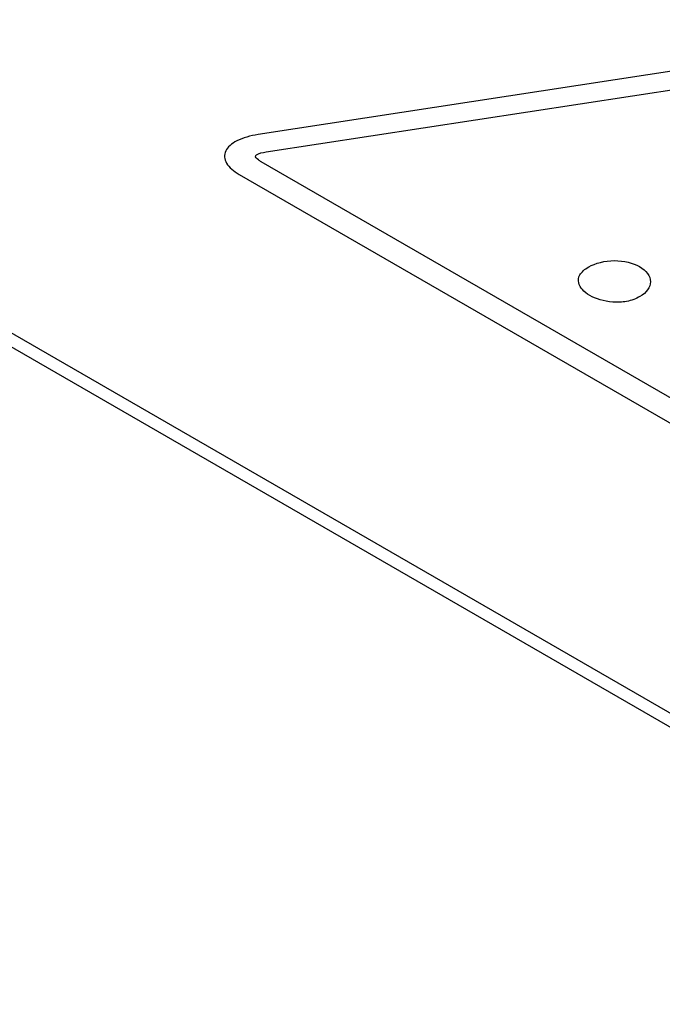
# Model space of a CAD drawing. Header units: inches. Extents: x 0 to 22, y 0 to 17.
# Tile 19 of 30: x 16.3 to 17.4, y 12.6 to 14.3. Entities that reach past the tile are written whole.
import ezdxf

# ---------------------------------------------------------------- set-up
doc = ezdxf.new("R2010")
doc.units = ezdxf.units.IN
doc.header["$LTSCALE"] = 1.21
doc.header["$MEASUREMENT"] = 0
doc.layers.get('0').update_dxf_attribs({"linetype": 'CONTINUOUS'})
doc.layers.add('02___PRT_ALL_AXES', color=7, linetype='CONTINUOUS')

msp = doc.modelspace()

# ---------------------------------------------------------------- linework, layer by layer
at = {"color": 40, "linetype": 'CONTINUOUS'}
for p, q in [((18.0127, 14.2951), (16.6861, 14.0919)), ((16.7002, 14.0614), (18.0265, 14.2645)), ((17.6542, 13.4881), (16.6918, 14.0438)), ((16.6529, 14.0214), (17.6154, 13.4657))]:
    msp.add_line(p, q, dxfattribs=at)
for points, knots in [([(16.6861, 14.0919), (16.6726, 14.0899), (16.6477, 14.0833), (16.6321, 14.0698), (16.6289, 14.063)], [0, 0, 0, 0, 0.532581, 1, 1, 1, 1]), ([(16.6289, 14.063), (16.6258, 14.0561), (16.6274, 14.04), (16.6431, 14.0271), (16.6529, 14.0214)], [0, 0, 0, 0, 0.469482, 1, 1, 1, 1]), ([(16.6918, 14.0438), (16.6899, 14.0449), (16.6854, 14.048), (16.6808, 14.0522), (16.6819, 14.0548)], [0, 0, 0, 0, 0.359996, 1, 1, 1, 1]), ([(16.6819, 14.0548), (16.6822, 14.0554), (16.6867, 14.0589), (16.6942, 14.0604), (16.7002, 14.0614)], [0, 0, 0, 0, 0.147397, 1, 1, 1, 1]), ([(17.2722, 13.8077), (17.2621, 13.8136), (17.2505, 13.826), (17.253, 13.8451), (17.2636, 13.8541), (17.2705, 13.858)], [0, 0, 0, 0, 0.444478, 0.697537, 1, 1, 1, 1]), ([(17.2705, 13.858), (17.2821, 13.8648), (17.3154, 13.8735), (17.349, 13.8651), (17.3603, 13.8586)], [0, 0, 0, 0, 0.507995, 1, 1, 1, 1]), ([(17.3603, 13.8586), (17.3721, 13.8518), (17.3869, 13.8321), (17.3726, 13.8124), (17.361, 13.8057)], [0, 0, 0, 0, 0.507082, 1, 1, 1, 1]), ([(17.361, 13.8057), (17.3544, 13.8019), (17.3391, 13.796), (17.3054, 13.7945), (17.2829, 13.8015), (17.2722, 13.8077)], [0, 0, 0, 0, 0.286525, 0.535876, 1, 1, 1, 1])]:
    msp.add_open_spline(points, degree=3, knots=knots, dxfattribs=at)
at = {"layer": '02___PRT_ALL_AXES', "color": 7, "linetype": 'CONTINUOUS'}
for p, q in [((15.5761, 14.1303), (18.2631, 12.5789)), ((15.5761, 14.1058), (18.2631, 12.5544))]:
    msp.add_line(p, q, dxfattribs=at)

doc.saveas('drawing.dxf')
